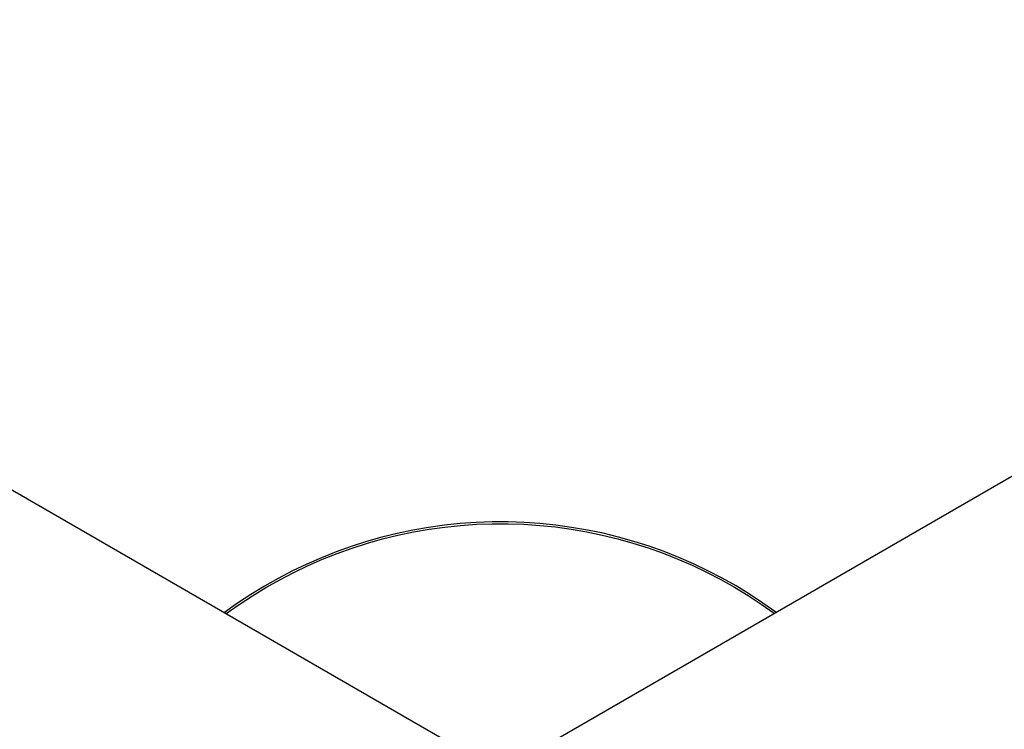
# Model space of a CAD drawing. Header units: millimetres. Extents: x 3041 to 5134, y -14138 to -12727.
# Tile 11 of 24: x 3373 to 3697, y -12961 to -12727. Entities that reach past the tile are written whole.
import ezdxf

# ---------------------------------------------------------------- set-up
doc = ezdxf.new("R2010")
doc.units = ezdxf.units.MM
doc.layers.add('Make2D$Visible$Curvas', color=7, linetype='Continuous')

msp = doc.modelspace()

# ---------------------------------------------------------------- linework, layer by layer
at = {"layer": 'Make2D$Visible$Curvas', "color": 7, "lineweight": -3, "true_color": 0xffffff}
for p, q in [((3102.59, -12727.28), (3526.86, -12972.23)), ((3102.59, -12727.31), (3524.1, -12970.67)), ((3534.76, -12972.22), (3959.2, -12727.17))]:
    msp.add_line(p, q, dxfattribs=at)
at = {"layer": 'Make2D$Visible$Curvas', "color": 254, "lineweight": -3, "true_color": 0xcad1ee}
for p, q in [((3512.52, -12893.47), (3507.32, -12894.19)), ((3517.74, -12892.93), (3512.52, -12893.47)), ((3512.65, -12894.07), (3517.83, -12893.53)), ((3522.97, -12892.57), (3517.74, -12892.93)), ((3517.83, -12893.53), (3523.03, -12893.17)), ((3528.22, -12892.39), (3522.97, -12892.57)), ((3523.03, -12893.17), (3528.24, -12892.99)), ((3533.47, -12892.38), (3528.22, -12892.39)), ((3528.24, -12892.99), (3533.46, -12892.99)), ((3533.46, -12892.99), (3538.67, -12893.17)), ((3538.71, -12892.56), (3533.47, -12892.38)), ((3538.67, -12893.17), (3543.87, -12893.52)), ((3543.95, -12892.92), (3538.71, -12892.56)), ((3543.87, -12893.52), (3549.05, -12894.05)), ((3549.17, -12893.45), (3543.95, -12892.92)), ((3554.37, -12894.17), (3549.17, -12893.45)), ((3497.01, -12896.17), (3491.91, -12897.42)), ((3492.18, -12897.98), (3497.24, -12896.74)), ((3502.15, -12895.09), (3497.01, -12896.17)), ((3497.24, -12896.74), (3502.35, -12895.67)), ((3507.32, -12894.19), (3502.15, -12895.09)), ((3502.35, -12895.67), (3507.48, -12894.78)), ((3507.48, -12894.78), (3512.65, -12894.07)), ((3549.05, -12894.05), (3554.22, -12894.76)), ((3554.22, -12894.76), (3559.35, -12895.64)), ((3559.54, -12895.06), (3554.37, -12894.17)), ((3559.35, -12895.64), (3564.46, -12896.7)), ((3564.68, -12896.13), (3559.54, -12895.06)), ((3564.46, -12896.7), (3569.52, -12897.94)), ((3569.78, -12897.37), (3564.68, -12896.13)), ((3486.86, -12898.85), (3481.86, -12900.44)), ((3482.19, -12900.97), (3487.16, -12899.39)), ((3491.91, -12897.42), (3486.86, -12898.85)), ((3487.16, -12899.39), (3492.18, -12897.98)), ((3569.52, -12897.94), (3574.54, -12899.34)), ((3574.83, -12898.79), (3569.78, -12897.37)), ((3574.54, -12899.34), (3579.51, -12900.92)), ((3579.83, -12900.39), (3574.83, -12898.79)), ((3476.92, -12902.21), (3472.04, -12904.15)), ((3472.44, -12904.64), (3477.28, -12902.72)), ((3481.86, -12900.44), (3476.92, -12902.21)), ((3477.28, -12902.72), (3482.19, -12900.97)), ((3579.51, -12900.92), (3584.42, -12902.67)), ((3584.78, -12902.15), (3579.83, -12900.39)), ((3584.42, -12902.67), (3589.27, -12904.58)), ((3589.66, -12904.08), (3584.78, -12902.15)), ((3467.23, -12906.25), (3462.5, -12908.52)), ((3472.04, -12904.15), (3467.23, -12906.25)), ((3467.66, -12906.73), (3472.44, -12904.64)), ((3589.27, -12904.58), (3594.05, -12906.66)), ((3594.47, -12906.18), (3589.66, -12904.08)), ((3599.2, -12908.44), (3594.47, -12906.18)), ((3462.5, -12908.52), (3457.85, -12910.94)), ((3458.33, -12911.38), (3462.95, -12908.97)), ((3462.95, -12908.97), (3467.66, -12906.73)), ((3594.05, -12906.66), (3598.76, -12908.9)), ((3598.76, -12908.9), (3603.39, -12911.3)), ((3603.86, -12910.86), (3599.2, -12908.44)), ((3457.85, -12910.94), (3453.28, -12913.53)), ((3453.79, -12913.94), (3458.33, -12911.38)), ((3603.39, -12911.3), (3607.93, -12913.85)), ((3608.43, -12913.44), (3603.86, -12910.86)), ((3453.28, -12913.53), (3448.8, -12916.27)), ((3449.34, -12916.65), (3453.79, -12913.94)), ((3607.93, -12913.85), (3612.39, -12916.56)), ((3612.91, -12916.18), (3608.43, -12913.44)), ((3617.29, -12919.06), (3612.91, -12916.18)), ((3444.43, -12919.16), (3440.15, -12922.21)), ((3448.8, -12916.27), (3444.43, -12919.16)), ((3444.98, -12919.52), (3449.34, -12916.65)), ((3612.39, -12916.56), (3616.74, -12919.42)), ((3616.74, -12919.42), (3621, -12922.43)), ((3621.57, -12922.1), (3617.29, -12919.06)), ((3440.73, -12922.53), (3444.98, -12919.52))]:
    msp.add_line(p, q, dxfattribs=at)

doc.saveas('drawing.dxf')
